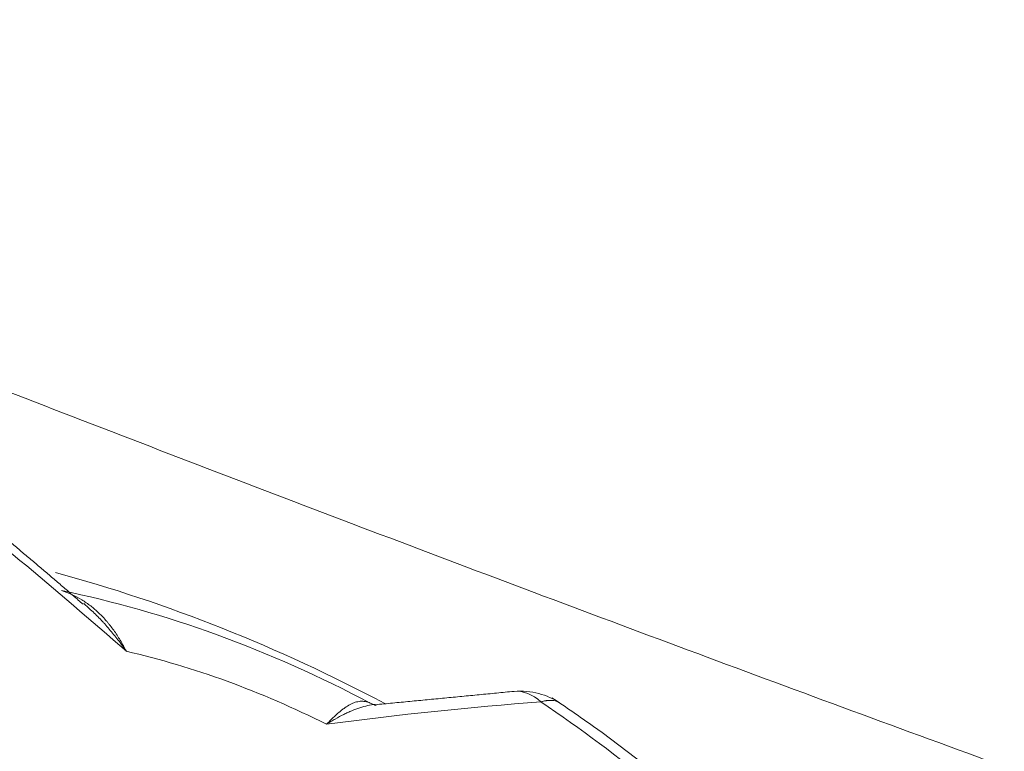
# Model space of a CAD drawing. Header units: millimetres. Extents: x 0 to 594, y 0 to 420.
# Tile 137 of 256: x 135.72 to 137.57, y 301.56 to 302.93. Entities that reach past the tile are written whole.
import ezdxf

# ---------------------------------------------------------------- set-up
doc = ezdxf.new("R2010")
doc.units = ezdxf.units.MM
doc.layers.add('1', color=7, linetype='Continuous', true_color=0xffffff)

msp = doc.modelspace()

# ---------------------------------------------------------------- linework, layer by layer
at = {"layer": '1', "color": 155, "linetype": 'Continuous', "lineweight": 13}
msp.add_line((136.6499, 301.6755), (136.6481, 301.6753), dxfattribs=at)
for centre, major_axis, ratio, start_param, end_param in [((132.3163, 292.9043), (2.6226, -10.7214), 0.712047, 2.347409, 2.402246), ((135.9318, 300.9019), (-1.4859, 0.7303), 0.534706, 4.654243, 5.061201), ((136.0279, 301.0974), (1.1008, -0.541), 0.534706, 1.512587, 2.027567), ((136.0616, 301.166), (-0.8504, 0.4179), 0.534706, 4.696309, 5.12703), ((136.6572, 301.5758), (-0.0074, 0.0997), 0.757566, 5.585272, 6.283468), ((131.6403, 293.1504), (7.9941, 7.6105), 0.479632, 0.528919, 0.583756), ((136.0393, 301.1207), (-1.3343, 0.6558), 0.534706, 4.096845, 4.469858), ((136.4041, 301.6977), (0.0195, 0.046), 0.963838, 3.052004, 3.297388)]:
    msp.add_ellipse(centre, major_axis=major_axis, ratio=ratio, start_param=start_param, end_param=end_param, dxfattribs=at)
for points, degree in [([(124.528, 307.3733), (128.8721, 305.0464), (133.3566, 302.985), (137.96, 301.2005), (142.6597, 299.7018), (147.4321, 298.4949)], 5), ([(135.8424, 301.8388), (135.6991, 301.964), (135.552, 302.0793)], 2), ([(136.6499, 301.6755), (136.39, 301.6505)], 1)]:
    msp.add_open_spline(points, degree=degree, dxfattribs=at)
for points, knots in [([(135.802, 301.8643), (135.8089, 301.862), (135.8155, 301.8594), (135.8282, 301.8536), (135.8342, 301.8504), (135.8458, 301.8434), (135.8514, 301.8396), (135.8621, 301.8314), (135.8672, 301.827), (135.8771, 301.8175), (135.8819, 301.8125), (135.8876, 301.8058), (135.8888, 301.8044), (135.891, 301.8016), (135.8922, 301.8002), (135.8955, 301.796), (135.8977, 301.793), (135.9041, 301.7841), (135.9082, 301.7778), (135.9141, 301.7679), (135.917, 301.7628), (135.9203, 301.7568), (135.922, 301.7537), (135.9227, 301.7522), (135.923, 301.7516), (135.9231, 301.7514), (135.9232, 301.7513), (135.9232, 301.7513), (135.9233, 301.751), (135.9235, 301.7508), (135.9236, 301.7505)], [0, 0, 0, 0, 0.125, 0.125, 0.25, 0.25, 0.375, 0.375, 0.5, 0.5, 0.625, 0.625, 0.65625, 0.65625, 0.6875, 0.6875, 0.75, 0.75, 0.875, 0.875, 0.9375, 0.96875, 0.984375, 0.992187, 0.994141, 0.995117, 0.995117, 0.996094, 0.996094, 1, 1, 1, 1]), ([(135.9236, 301.7505), (135.9234, 301.7508), (135.9233, 301.751), (135.9229, 301.7515), (135.9228, 301.7517), (135.9223, 301.7524), (135.9213, 301.7537), (135.9203, 301.7551), (135.9184, 301.7578), (135.9171, 301.7596), (135.9132, 301.765), (135.9105, 301.7686), (135.9025, 301.779), (135.8943, 301.7891), (135.8859, 301.7987), (135.8816, 301.8034), (135.8802, 301.805), (135.8773, 301.808), (135.8759, 301.8096), (135.8686, 301.8172), (135.8627, 301.823), (135.8523, 301.8325), (135.848, 301.8364), (135.8436, 301.8401)], [0, 0, 0, 0, 0.006642, 0.006642, 0.013283, 0.013283, 0.026566, 0.053132, 0.053132, 0.106264, 0.106264, 0.212529, 0.212529, 0.425057, 0.531321, 0.531321, 0.584454, 0.584454, 0.637586, 0.637586, 0.850114, 0.850114, 1, 1, 1, 1]), ([(136.7352, 301.654), (136.7236, 301.6619), (136.7043, 301.6705), (136.6739, 301.6759), (136.6581, 301.676), (136.65, 301.6755)], [0, 0, 0, 0, 0.498029, 0.748608, 1, 1, 1, 1]), ([(136.2987, 301.6139), (136.2989, 301.6141), (136.299, 301.6142), (136.2992, 301.6144), (136.2992, 301.6144), (136.2992, 301.6145), (136.2993, 301.6146), (136.2997, 301.6149), (136.3005, 301.6158), (136.3023, 301.6176), (136.3059, 301.6212), (136.3088, 301.6241), (136.3147, 301.6297), (136.3184, 301.6332), (136.3239, 301.6378), (136.3257, 301.6393), (136.3283, 301.6414), (136.3292, 301.6421), (136.331, 301.6434), (136.3319, 301.644), (136.3362, 301.647), (136.3395, 301.6491), (136.3461, 301.6526), (136.3493, 301.654), (136.3556, 301.656), (136.3588, 301.6566), (136.365, 301.6571), (136.3681, 301.6569), (136.3744, 301.6559), (136.3775, 301.6549), (136.3807, 301.6535)], [0, 0, 0, 0, 0.003906, 0.003906, 0.004883, 0.004883, 0.005859, 0.007812, 0.015625, 0.03125, 0.0625, 0.125, 0.125, 0.25, 0.25, 0.3125, 0.3125, 0.34375, 0.34375, 0.375, 0.375, 0.5, 0.5, 0.625, 0.625, 0.75, 0.75, 0.875, 0.875, 1, 1, 1, 1]), ([(136.7352, 301.654), (136.7352, 301.6541), (136.7352, 301.6541), (136.735, 301.6542), (136.7345, 301.6545), (136.7326, 301.6556), (136.7294, 301.6571), (136.7245, 301.6583), (136.7192, 301.6588), (136.7153, 301.6586), (136.7128, 301.6584), (136.7123, 301.6583), (136.7112, 301.6582), (136.7107, 301.6581), (136.7091, 301.6579), (136.7059, 301.6573), (136.7025, 301.6564), (136.7002, 301.6558)], [0, 0, 0, 0, 0.003673, 0.003673, 0.023209, 0.06228, 0.218567, 0.374853, 0.53114, 0.687427, 0.687427, 0.726498, 0.726498, 0.76557, 0.76557, 0.843713, 1, 1, 1, 1]), ([(137.1479, 301.306), (137.113, 301.3434), (137.007, 301.4488), (136.8601, 301.5682), (136.7474, 301.646), (136.7209, 301.6636)], [0, 0, 0, 0, 0.289364, 0.835906, 1, 1, 1, 1]), ([(136.3901, 301.6512), (136.3854, 301.6507), (136.3807, 301.6499), (136.3711, 301.6477), (136.3662, 301.6464), (136.3564, 301.6432), (136.3514, 301.6413), (136.3451, 301.6387), (136.3438, 301.6382), (136.3413, 301.6371), (136.34, 301.6365), (136.3361, 301.6347), (136.3284, 301.631), (136.3205, 301.6268), (136.3124, 301.6222), (136.3097, 301.6206), (136.3056, 301.6182), (136.3043, 301.6173), (136.3022, 301.6161), (136.3012, 301.6154), (136.3001, 301.6148), (136.2996, 301.6145), (136.2994, 301.6143), (136.2991, 301.6141), (136.2989, 301.614), (136.2987, 301.6139)], [0, 0, 0, 0, 0.165154, 0.165154, 0.332123, 0.332123, 0.499092, 0.499092, 0.540834, 0.540834, 0.582577, 0.582577, 0.666061, 0.833031, 0.833031, 0.916515, 0.916515, 0.958258, 0.958258, 0.979129, 0.989564, 0.989564, 0.994782, 0.994782, 1, 1, 1, 1]), ([(136.3807, 301.6535), (136.3817, 301.6531), (136.3838, 301.6522), (136.386, 301.6513), (136.3884, 301.6502), (136.3897, 301.6497), (136.391, 301.6491)], [0, 0, 0, 0, 0.326637, 0.653275, 0.653275, 1, 1, 1, 1])]:
    msp.add_open_spline(points, degree=3, knots=knots, dxfattribs=at)

doc.saveas('drawing.dxf')
